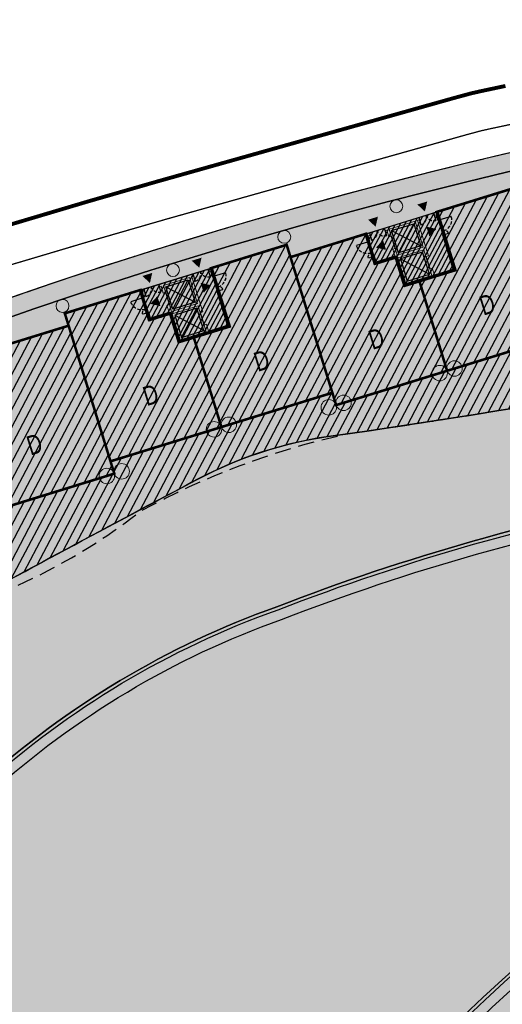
# Model space of a CAD drawing. Header units: millimetres. Extents: x -1402 to -179, y -280 to 6164.
# Tile 118 of 212: x -687 to -650, y 2779 to 2856. Entities that reach past the tile are written whole.
import ezdxf

# ---------------------------------------------------------------- set-up
doc = ezdxf.new("R2010")
doc.units = ezdxf.units.MM
for name, pattern in [('AJN-Limite', [1.25, 0.5, -0.25, 0, -0.25, 0, -0.25]), ('AJN-Projection', [0.375, 0.25, -0.125]), ('DASH', [0.35, 0.25, -0.1])]:
    doc.linetypes.add(name, pattern=pattern)
doc.layers.get('0').update_dxf_attribs({"linetype": 'CONTINUOUS'})
for name, color, linetype, lineweight in [('AJN-2-POT 100', 2, 'CONTINUOUS', 20), ('AJN-2-POT 120', 2, 'CONTINUOUS', 20), ('AJN-2-SBT-C', 2, 'CONTINUOUS', 20), ('AJN-4-PRT-C', 41, 'CONTINUOUS', 30), ('AJN-5-ASC-C', 230, 'CONTINUOUS', 30), ('AJN-7-500-A', 10, 'CONTINUOUS', 18), ('GEO-1-LIM-V', 10, 'AJN-Limite', 25)]:
    doc.layers.add(name, color=color, linetype=linetype, lineweight=lineweight)
for name, color, linetype, true_color in [('AJN-2-SBT-H', 7, 'CONTINUOUS', 0x6e6e6e), ('AJN-9-SRF-MARINHORIZON-CIRUCLATION 100 %', 7, 'CONTINUOUS', 0xd100d1), ('AJN-9-SRF-MARINHORIZON-HOUSING DUPLEX', 7, 'CONTINUOUS', 0x96cd7e), ('AJN-9-SRF-MARINHORIZON-OVERHANGING CORRIDOR 50 %', 7, 'CONTINUOUS', 0xddb3d4), ('AJN-9-SRF-MARINHORIZON-TERRACE 50%', 7, 'CONTINUOUS', 0xf8d731), ('AJN-9-SRF-MARINHORIZON-TERRACE NORTH 0%', 7, 'CONTINUOUS', 0x642165)]:
    doc.layers.add(name, color=color, linetype=linetype, true_color=true_color)
for name, color, linetype in [('AJN-2-SBT-P', 251, 'AJN-Projection'), ('AJN-2-SBT-V', 51, 'CONTINUOUS'), ('AJN-4-PRT-P', 42, 'AJN-Projection'), ('AJN-8-251-H', 251, 'CONTINUOUS'), ('AJN-8-254-H', 254, 'CONTINUOUS')]:
    doc.layers.add(name, color=color, linetype=linetype)
doc.layers.add('AJN-6-Etang', color=7, linetype='CONTINUOUS', lineweight=15, true_color=0x46a499)
doc.styles.get("Standard").update_dxf_attribs({"font": 'rs.shx', "bigfont": 'hztxt.shx'})

# ---------------------------------------------------------------- blocks, each defined once
blk = doc.blocks.new('A$C70601405')
at = {"layer": 'AJN-2-SBT-H'}
h = blk.add_hatch(color=256, dxfattribs=at)
h.dxf.hatch_style = 1
edge = h.paths.add_edge_path()
edge.add_arc((0, 5.684341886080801e-14), 0.5000000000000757, 0, 360)
at = {"layer": 'AJN-2-POT 100', "linetype": 'Continuous'}
blk.add_circle((0, 5.684341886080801e-14), 0.5000000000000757, dxfattribs=at)
blk = doc.blocks.new('A$C0AB23493')
at = {"layer": 'AJN-9-SRF-MARINHORIZON-HOUSING DUPLEX'}
h = blk.add_hatch(dxfattribs=at)
h.set_pattern_fill('ANSI31', color=256, scale=0.2)
h.set_pattern_definition([(45, (492.2276971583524, -2840.453928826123), (-0.4490128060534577, 0.4490128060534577), [])])
h.paths.add_polyline_path([(6.149999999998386, 9.599999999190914), (6.149999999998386, 12), (0, 12), (0, 0), (9, 0), (9, 7.299999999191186), (7.849999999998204, 7.299999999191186), (7.849999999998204, 9.599999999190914)])
at = {"layer": 'AJN-2-SBT-C', "const_width": 0.2, "flags": 128}
blk.add_lwpolyline([(9, 7.299999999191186), (9, 0), (0, 0), (0, 12), (6.149999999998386, 12), (6.149999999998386, 9.599999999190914), (7.849999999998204, 9.599999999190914), (7.849999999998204, 7.299999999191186)], close=True, dxfattribs=at)
at = {"layer": 'AJN-7-500-A', "insert": (4.499999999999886, 3.999999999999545), "char_height": 1.5, "attachment_point": 5, "rotation": 359.9999999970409}
blk.add_mtext_dynamic_manual_height_columns('{\\fSwis721 LtCn BT|b0|i0|c0|p34;D}', width=58.7580560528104, gutter_width=35.69431197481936, heights=[0], dxfattribs=at)
blk = doc.blocks.new('A$C68A17C9B')
at = {"layer": 'AJN-9-SRF-MARINHORIZON-HOUSING DUPLEX'}
h = blk.add_hatch(dxfattribs=at)
h.set_pattern_fill('ANSI31', color=256, scale=0.2)
h.set_pattern_definition([(45, (471.485832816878, -3796.925077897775), (-0.4490128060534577, 0.4490128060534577), [])])
h.paths.add_polyline_path([(0, 12), (-6.150000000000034, 12), (-6.150000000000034, 7.299999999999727), (-9, 7.299999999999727), (-9, 0), (0, 0)])
at = {"layer": 'AJN-2-SBT-C', "const_width": 0.2, "flags": 128}
blk.add_lwpolyline([(0, 0), (-9, 0), (-9, 7.299999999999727), (-6.150000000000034, 7.299999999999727), (-6.150000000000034, 12), (0, 12)], close=True, dxfattribs=at)
at = {"layer": 'AJN-7-500-A', "insert": (-4.5, 4), "char_height": 1.5, "attachment_point": 5, "rotation": 359.9999999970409}
blk.add_mtext_dynamic_manual_height_columns('{\\fSwis721 LtCn BT|b0|i0|c0|p34;D}', width=58.7580560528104, gutter_width=35.69431197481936, heights=[0], dxfattribs=at)
blk = doc.blocks.new('A$C7CC6224B')
at = {"layer": 'AJN-4-PRT-C', "linetype": 'Continuous'}
for p, q in [((-0.5999999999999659, 0), (-0.5999999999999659, -0.6000000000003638)), ((0.5999999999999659, 0), (0.5999999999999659, -0.6000000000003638))]:
    blk.add_line(p, q, dxfattribs=at)
at = {"layer": 'AJN-4-PRT-P'}
for centre, start, end in [((-0.5999999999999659, 0), 270, 0), ((0.5999999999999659, 0), 180, 270)]:
    blk.add_arc(centre, 0.5999999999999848, start, end, dxfattribs=at)
blk = doc.blocks.new('A$C718F6671')
at = {"layer": 'AJN-4-PRT-C', "linetype": 'Continuous'}
for p, q in [((-1.199999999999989, 0), (-1.199999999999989, -0.3000000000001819)), ((0, 0), (0, -0.900000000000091))]:
    blk.add_line(p, q, dxfattribs=at)
at = {"layer": 'AJN-4-PRT-P'}
for centre, radius, start, end in [((-1.199999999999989, 0), 0.3, 270, 0), ((0, 0), 0.8999999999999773, 180, 270)]:
    blk.add_arc(centre, radius, start, end, dxfattribs=at)
blk = doc.blocks.new('A$C57D22E36')
at = {"layer": 'AJN-2-SBT-H'}
h = blk.add_hatch(color=256, dxfattribs=at)
h.dxf.hatch_style = 1
h.paths.add_polyline_path([(-1.399999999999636, -4.547473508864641e-13), (-1.399999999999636, -0.1999999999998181), (-1.25, -0.1999999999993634), (-1.25, -0.75), (-1.050000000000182, -0.75), (-1.050000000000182, -0.1999999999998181), (1.050000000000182, -0.2000000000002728), (1.050000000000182, -2.299999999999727), (-1.050000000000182, -2.299999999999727), (-1.050000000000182, -1.75), (-1.25, -1.75), (-1.25, -2.299999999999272), (-2.75, -2.299999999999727), (-2.75, -1.849999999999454), (-2.949999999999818, -1.849999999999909), (-2.949999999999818, -2.499999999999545), (-1.25, -2.499999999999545), (-1.25, -4.799999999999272), (2.949999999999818, -4.799999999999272), (2.949999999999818, -1.849999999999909), (2.75, -1.849999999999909), (2.75, -4.599999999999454), (1.25, -4.599999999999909), (1.25, -4.049999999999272), (1.050000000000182, -4.049999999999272), (1.050000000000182, -4.599999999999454), (-1.050000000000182, -4.599999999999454), (-1.050000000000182, -2.499999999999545), (1.050000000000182, -2.499999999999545), (1.050000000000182, -3.049999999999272), (1.25, -3.049999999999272), (1.25, -0.1999999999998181), (1.399999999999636, -0.1999999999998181), (1.399999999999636, 0)])
h.paths.add_polyline_path([(-2.75, -0.1999999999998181), (-2.600000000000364, -0.1999999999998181), (-2.600000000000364, 0), (-2.949999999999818, 0), (-2.949999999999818, -0.650000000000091), (-2.75, -0.650000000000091)], flags=17)
h.paths.add_polyline_path([(2.75, -0.1999999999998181), (2.75, -0.650000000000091), (2.949999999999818, -0.650000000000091), (2.949999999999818, 4.547473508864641e-13), (2.600000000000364, 0), (2.600000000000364, -0.1999999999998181)])
at = {"layer": 'AJN-9-SRF-MARINHORIZON-CIRUCLATION 100 %'}
h = blk.add_hatch(dxfattribs=at)
h.set_pattern_fill('ANSI31', color=256, scale=0.1)
h.set_pattern_definition([(45, (489.0038872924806, -3184.609520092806), (-0.2245064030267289, 0.2245064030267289), [])])
h.paths.add_polyline_path([(-1.25, -2.499999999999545), (-1.25, -4.799999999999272), (2.949999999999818, -4.799999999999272), (2.949999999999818, 4.547473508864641e-13), (-2.949999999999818, -2.220446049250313e-16), (-2.949999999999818, -2.499999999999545)])
at = {"layer": 'AJN-2-SBT-C', "flags": 128}
for points in [[(-2.75, -2.299999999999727), (-1.25, -2.299999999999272), (-1.25, -1.75), (-1.050000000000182, -1.75), (-1.050000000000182, -2.299999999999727), (1.050000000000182, -2.299999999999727), (1.050000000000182, -0.2000000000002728), (-1.050000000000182, -0.1999999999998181), (-1.050000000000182, -0.75), (-1.25, -0.75), (-1.25, -0.1999999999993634), (-1.399999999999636, -0.1999999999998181), (-1.399999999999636, -4.547473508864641e-13), (1.399999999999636, 0), (1.399999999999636, -0.1999999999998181), (1.25, -0.1999999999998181), (1.25, -3.049999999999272), (1.050000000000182, -3.049999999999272), (1.050000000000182, -2.499999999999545), (-1.050000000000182, -2.499999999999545), (-1.050000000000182, -4.599999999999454), (1.050000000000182, -4.599999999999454), (1.050000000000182, -4.049999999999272), (1.25, -4.049999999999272), (1.25, -4.599999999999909), (2.75, -4.599999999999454), (2.75, -1.849999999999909), (2.949999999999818, -1.849999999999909), (2.949999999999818, -4.799999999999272), (-1.25, -4.799999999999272), (-1.25, -2.499999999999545), (-2.949999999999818, -2.499999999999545), (-2.949999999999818, -1.849999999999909), (-2.75, -1.849999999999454)], [(-2.75, -0.650000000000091), (-2.75, -0.1999999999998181), (-2.600000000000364, -0.1999999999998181), (-2.600000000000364, 0), (-2.949999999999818, 0), (-2.949999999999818, -0.650000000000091)], [(2.75, -0.1999999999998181), (2.600000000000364, -0.1999999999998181), (2.600000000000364, 0), (2.949999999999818, 4.547473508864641e-13), (2.949999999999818, -0.650000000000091), (2.75, -0.650000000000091)]]:
    blk.add_lwpolyline(points, close=True, dxfattribs=at)
at = {"layer": 'AJN-2-SBT-V'}
for p, q in [((-1.050000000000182, -0.75), (-1.050000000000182, -1.75)), ((1.050000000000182, -3.049999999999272), (1.050000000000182, -4.049999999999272))]:
    blk.add_line(p, q, dxfattribs=at)
at = {"layer": 'AJN-5-ASC-C'}
for p, q in [((-0.9000000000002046, -0.3499999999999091), (0.9000000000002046, -2.149999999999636)), ((-0.9000000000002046, -2.149999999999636), (0.9000000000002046, -0.3499999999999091)), ((-0.9000000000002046, -4.449999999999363), (0.9000000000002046, -2.649999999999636)), ((-0.9000000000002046, -2.649999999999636), (0.9000000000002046, -4.449999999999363))]:
    blk.add_line(p, q, dxfattribs=at)
for points in [[(-0.9000000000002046, -0.3499999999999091), (0.9000000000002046, -0.3499999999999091), (0.9000000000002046, -2.149999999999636), (-0.9000000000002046, -2.149999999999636)], [(-0.9000000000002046, -4.449999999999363), (0.9000000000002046, -4.449999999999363), (0.9000000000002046, -2.649999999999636), (-0.9000000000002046, -2.649999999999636)]]:
    blk.add_lwpolyline(points, close=True, dxfattribs=at)
at = {"layer": 'AJN-7-500-A', "flags": 128}
for points in [[(-2, 0.3000000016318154, 0, 0.8, 0), (-2, 0.9928203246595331, 0, 0, 0)], [(1.999999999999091, 0.3000000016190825, 0, 0.8, 0), (1.999999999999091, 0.9928203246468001, 0, 0, 0)], [(-2.450000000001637, -1.249999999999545, 0, 0.8, 0), (-1.757179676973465, -1.249999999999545, 0, 0, 0)], [(2.450000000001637, -1.25, 0, 0.8, 0), (1.757179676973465, -1.25, 0, 0, 0)]]:
    blk.add_lwpolyline(points, format="xyseb", dxfattribs=at)
at = {"layer": 'AJN-9-SRF-MARINHORIZON-CIRUCLATION 100 %', "flags": 128}
blk.add_lwpolyline([(-2.949999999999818, 0), (2.949999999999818, 4.547473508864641e-13), (2.949999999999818, -4.799999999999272), (-1.25, -4.799999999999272), (-1.25, -2.499999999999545), (-2.949999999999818, -2.499999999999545)], close=True, dxfattribs=at)
at = {"xscale": -1, "rotation": 270}
blk.add_blockref('A$C718F6671', (-2.949999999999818, -0.650000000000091), dxfattribs=at)
for p in [(-2, -4.547473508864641e-13), (2, -4.547473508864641e-13)]:
    blk.add_blockref('A$C7CC6224B', p)
at = {"rotation": 90}
blk.add_blockref('A$C718F6671', (2.949999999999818, -0.650000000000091), dxfattribs=at)
blk = doc.blocks.new('1.20diam')
at = {"layer": 'AJN-2-SBT-H'}
h = blk.add_hatch(color=256, dxfattribs=at)
h.dxf.hatch_style = 1
edge = h.paths.add_edge_path()
edge.add_arc((0, 0), 0.6, 0, 360)
at = {"layer": 'AJN-2-POT 120', "linetype": 'Continuous'}
blk.add_circle((0, 0), 0.6, dxfattribs=at)
blk = doc.blocks.new('POT 2X1.2')
at = {"layer": 'AJN-2-POT 120', "linetype": 'Continuous', "rotation": 321.8181818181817}
for p in [(-0.6000000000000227, 0), (0.5999999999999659, 0)]:
    blk.add_blockref('1.20diam', p, dxfattribs=at)
blk = doc.blocks.new('A$C4FAB60B4')
at = {"layer": 'AJN-9-SRF-MARINHORIZON-HOUSING DUPLEX'}
h = blk.add_hatch(dxfattribs=at)
h.set_pattern_fill('ANSI31', color=256, scale=0.2, angle=-17.16630264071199)
h.set_pattern_definition([(44.99999999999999, (-1142.070067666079, -3762.413235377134), (-0.4490128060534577, 0.4490128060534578), [])])
h.paths.add_polyline_path([(-1.127986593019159e-13, -8.881784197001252e-16), (-2.282618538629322e-13, 12.00000000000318), (-12.05078749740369, 12.00000000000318), (-10.25425012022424, 4.315889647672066), (-11.90960943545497, 3.928868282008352), (-10.99104392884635, 1.091393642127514e-11)])
at = {"layer": 'AJN-2-SBT-C', "const_width": 0.2, "flags": 128}
blk.add_lwpolyline([(-1.13686837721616e-13, 0), (-2.273736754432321e-13, 12.00000000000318), (-12.05078749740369, 12.00000000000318), (-10.25425012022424, 4.315889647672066), (-11.90960943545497, 3.928868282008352), (-10.99104392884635, 1.091393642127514e-11)], close=True, dxfattribs=at)
at = {"layer": 'AJN-7-500-A', "insert": (-5.2370243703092, 4.000000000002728), "char_height": 1.5, "attachment_point": 5, "rotation": 359.99999999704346}
blk.add_mtext_dynamic_manual_height_columns('{\\fSwis721 LtCn BT|b0|i0|c0|p34;D}', width=58.7580560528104, gutter_width=35.69431197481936, heights=[0], dxfattribs=at)

msp = doc.modelspace()

# ---------------------------------------------------------------- hatches: boundary and pattern name
at = {"layer": 'AJN-6-Etang', "linetype": 'Continuous', "transparency": 33554687}
h = msp.add_hatch(color=256, dxfattribs=at)
h.dxf.hatch_style = 1
h.set_gradient(color1=(39, 228, 241), rotation=300, centered=1, tint=0.7570968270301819)
edge = h.paths.add_edge_path()
edge.add_arc((-658.5503222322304, 2792.224839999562), 31.39170114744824, 95.98707284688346, 117.6288707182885)
edge.add_arc((174.6000096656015, 1213.921362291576), 1816.099149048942, 117.8250976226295, 118.5589211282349)
edge.add_arc((-870.3806384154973, 3159.85720430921), 392.8297856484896, 293.36164631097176, 296.7434863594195, ccw=False)
edge.add_arc((-614.7869297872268, 2618.280997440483), 206.658718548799, 118.883861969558, 123.3912754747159)
edge.add_arc((-706.7794257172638, 2755.884916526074), 41.15453073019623, 121.8922013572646, 144.7242394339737)
edge.add_arc((-725.5073585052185, 2770.873424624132), 17.26788170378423, 149.4436558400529, 174.3919650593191)
edge.add_arc((-772.4263791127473, 2775.198726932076), 29.85056725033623, 304.7622388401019, 354.930259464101, ccw=False)
edge.add_arc((-698.6065861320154, 2766.450415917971), 58.94964782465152, 195.5212558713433, 201.682634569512)
edge.add_arc((-747.7018612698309, 2747.290061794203), 6.257983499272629, 204.7451583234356, 238.7353172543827)
edge.add_arc((-746.7268568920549, 2748.895891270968), 8.136632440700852, 238.7353172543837, 265.8059867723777)
edge.add_arc((-745.6361823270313, 2763.769329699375), 23.05000703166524, 265.8059867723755, 291.7958996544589)
edge.add_arc((-753.5528919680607, 2788.708372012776), 49.18277004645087, 289.5712784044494, 327.7799988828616)
edge.add_arc((-836.7744922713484, 2844.021250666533), 149.099792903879, 326.8485866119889, 332.8131314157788)
edge.add_arc((-633.9402415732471, 2742.69358752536), 77.6631326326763, 136.2721735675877, 154.6878398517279, ccw=False)
edge.add_arc((-644.2003523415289, 2745.649223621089), 68.38566050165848, 109.5782243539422, 132.1159801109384, ccw=False)
edge.add_arc((-604.8070941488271, 2649.087568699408), 172.630613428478, 89.91502416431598, 111.15777770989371, ccw=False)
edge.add_arc((-602.0929170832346, 2930.688558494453), 108.9982880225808, 268.7077466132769, 275.5166178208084)
edge.add_arc((-606.5813803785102, 2926.946865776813), 105.8155929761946, 278.1313981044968, 283.1361526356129)
edge.add_arc((-574.2587065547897, 2778.538436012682), 46.11022811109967, 93.68543034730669, 100.33763134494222, ccw=False)
edge.add_arc((-571.7268882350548, 2721.66224611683), 103.0377285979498, 76.98883006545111, 93.05743218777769, ccw=False)
edge.add_arc((-575.9250879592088, 2720.152697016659), 105.5203835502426, 69.08009231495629, 74.95191348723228, ccw=False)
edge.add_arc((-530.743908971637, 2836.325698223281), 19.14067116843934, 246.9188615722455, 258.4739672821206)
edge.add_arc((-533.9250471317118, 2821.717364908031), 4.195972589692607, 261.1793386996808, 268.9071782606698)
edge.add_arc((-533.9948825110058, 2819.2615711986), 1.739445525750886, 269.6643166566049, 283.9875195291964)
edge.add_arc((-533.7449565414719, 2818.25824188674), 0.705456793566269, 283.9875195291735, 313.616164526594)
edge.add_arc((-533.5830224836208, 2818.088290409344), 0.4707098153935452, 313.6161645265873, 348.514980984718)
edge.add_arc((-534.2310152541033, 2818.219949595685), 1.131942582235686, 348.5149809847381, 378.9075892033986)
edge.add_line((-533.1601495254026, 2818.586747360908), (-534.4560284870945, 2822.794778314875))
edge.add_arc((-546.2312466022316, 2819.162597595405), 12.32268227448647, 17.14288807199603, 67.77516631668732)
edge.add_arc((-537.0654263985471, 2841.594956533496), 11.91000200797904, 204.3463974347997, 247.7751663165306, ccw=False)
edge.add_arc((-396.1423895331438, 857.5909482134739), 1984.9052117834, 94.38534743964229, 94.74993360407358)
edge.add_arc((-573.0292612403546, 2986.387536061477), 151.2277142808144, 266.7628167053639, 274.7499336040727, ccw=False)
edge.add_arc((-587.1152837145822, 2737.34056919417), 98.21728513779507, 86.76281670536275, 102.4753579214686)
edge.add_arc((-768.5947579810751, 3557.610945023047), 741.8888325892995, 278.2745496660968, 282.475357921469, ccw=False)
h = msp.add_hatch(color=256, dxfattribs=at)
h.dxf.hatch_style = 1
h.set_gradient(color1=(166, 228, 247), rotation=200, centered=1, tint=0.800000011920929, name='INVCURVED')
edge = h.paths.add_edge_path()
edge.add_arc((-539.6903833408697, 2846.378562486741), 32.8479777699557, 259.0174260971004, 283.7331395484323)
edge.add_line((-531.8922719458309, 2814.469643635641), (-533.1331609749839, 2818.226826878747))
edge.add_arc((-533.574940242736, 2818.064349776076), 0.4707098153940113, -70.6203057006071, 20.192458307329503, ccw=False)
edge.add_arc((-533.9948825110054, 2819.2615711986), 1.739445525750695, 267.0779223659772, 289.3427458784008, ccw=False)
edge.add_arc((-533.925047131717, 2821.717364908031), 4.195972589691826, 261.17933869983, 267.83506076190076, ccw=False)
edge.add_arc((-530.7439089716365, 2836.325698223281), 19.14067116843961, 246.9188615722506, 258.4739672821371, ccw=False)
edge.add_arc((-575.9250879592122, 2720.152697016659), 105.5203835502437, 69.08009231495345, 74.95191348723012)
edge.add_arc((-571.7268882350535, 2721.66224611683), 103.0377285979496, 76.98883006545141, 93.05743218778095)
edge.add_arc((-574.2587065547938, 2778.538436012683), 46.11022811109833, 93.68543034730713, 100.3376313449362)
edge.add_arc((-606.5813803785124, 2926.946865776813), 105.8155929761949, 278.13139810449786, 283.1361526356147, ccw=False)
edge.add_arc((-602.0929170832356, 2930.688558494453), 108.9982880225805, 268.7077466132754, 275.5166178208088, ccw=False)
edge.add_arc((-604.8070941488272, 2649.087568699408), 172.630613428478, 89.91502416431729, 111.1577777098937)
edge.add_arc((-644.2003523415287, 2745.649223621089), 68.38566050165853, 109.5782243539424, 132.1159801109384)
edge.add_arc((-633.940241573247, 2742.69358752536), 77.6631326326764, 136.2721735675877, 154.6878398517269)
edge.add_arc((-836.7744922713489, 2844.021250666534), 149.0997929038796, 326.8485866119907, 332.81313141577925, ccw=False)
edge.add_arc((-753.5528919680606, 2788.708372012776), 49.18277004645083, 289.5712784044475, 327.77999888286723, ccw=False)
edge.add_arc((-745.6361823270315, 2763.769329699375), 23.05000703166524, 265.80598677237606, 291.7958996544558, ccw=False)
edge.add_arc((-746.7268568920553, 2748.895891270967), 8.136632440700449, 238.73531725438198, 265.8059867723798, ccw=False)
edge.add_arc((-747.701861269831, 2747.290061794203), 6.257983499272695, 204.7451583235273, 238.7353172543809, ccw=False)
edge.add_arc((-698.6065861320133, 2766.450415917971), 58.9496478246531, 201.6826345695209, 210.3252863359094)
edge.add_arc((-722.7767510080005, 2754.056911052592), 31.86463938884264, 213.0342114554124, 247.3748419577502)
edge.add_arc((-731.5727928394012, 2732.951902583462), 9.000000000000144, 247.3748419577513, 297.9607097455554)
edge.add_arc((-691.6662761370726, 2657.774338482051), 76.11284403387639, 113.07744778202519, 117.9607097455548, ccw=False)
edge.add_arc((-801.5518826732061, 2908.592369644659), 197.7256147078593, 293.8823795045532, 315.3027358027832)
edge.add_arc((-561.8123215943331, 2684.378913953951), 130.7194739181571, 83.02942774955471, 139.3583344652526, ccw=False)
h = msp.add_hatch(color=256, dxfattribs=at)
h.dxf.hatch_style = 1
h.set_gradient(color1=(181, 223, 247), rotation=200, centered=1, tint=0.800000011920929, name='INVCURVED')
edge = h.paths.add_edge_path()
edge.add_arc((-536.1331980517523, 2749.417541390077), 41.76902211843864, 80.08128101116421, 93.81348574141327, ccw=False)
edge.add_arc((-529.9721789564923, 2784.650621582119), 6.001325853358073, 8.314213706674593, 80.08128101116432, ccw=False)
edge.add_line((-524.0339273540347, 2785.518423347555), (-524.8218382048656, 2790.909992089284))
edge.add_arc((-539.6641874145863, 2788.740966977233), 15.00000000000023, 8.314213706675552, 17.11641258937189)
edge.add_line((-525.3285562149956, 2793.155678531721), (-531.8922719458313, 2814.469643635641))
edge.add_arc((-539.6903833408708, 2846.37856248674), 32.84797776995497, 259.0174260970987, 283.7331395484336, ccw=False)
edge.add_arc((-561.8123215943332, 2684.378913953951), 130.7194739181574, 83.02942774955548, 139.3583344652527)
edge.add_arc((-801.5518826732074, 2908.592369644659), 197.7256147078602, 293.88237950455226, 315.3027358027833, ccw=False)
edge.add_arc((-691.666276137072, 2657.774338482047), 76.1128440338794, 109.1621766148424, 113.07744778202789, ccw=False)
edge.add_arc((-700.3908612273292, 2682.881288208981), 49.53320314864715, 76.18652852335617, 109.16217663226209, ccw=False)
edge.add_arc((6736.442926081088, 43852.96636338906), 41786.93979426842, 259.7649214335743, 259.7784708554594)
edge.add_arc((-676.0644756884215, 2753.926779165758), 24.85499872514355, 263.5898590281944, 326.3375928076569)
edge.add_arc((-2060.139441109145, 3581.808366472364), 1637.6038108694, 329.0722052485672, 329.5217709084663)
edge.add_arc((-607.3271954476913, 2727.944119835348), 47.56153281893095, 102.10276570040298, 150.7305022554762, ccw=False)
edge.add_arc((-545.9599434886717, 2528.331226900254), 256.2479434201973, 101.20186661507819, 106.1646998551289, ccw=False)
edge.add_line((-595.7402857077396, 2779.697346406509), (-581.894087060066, 2782.067430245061))
edge.add_arc((-618.1463783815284, 3005.2683349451), 226.1257890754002, 279.2254205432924, 286.4139132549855)
edge.add_arc((-534.1899581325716, 2720.264426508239), 70.98682985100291, 93.8134857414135, 106.41391325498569, ccw=False)
at = {"layer": 'AJN-8-254-H'}
h = msp.add_hatch(color=255, dxfattribs=at)
h.dxf.hatch_style = 1
h.paths.add_polyline_path([(-560.5065399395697, 2835.679198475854, -0.001590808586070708), (-547.9162688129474, 2836.685031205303, -0.03925960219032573), (-548.5503743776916, 2838.441527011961, 0.1068267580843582), (-556.371493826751, 2855.453928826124), (-560.7691083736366, 2855.453928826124, 0.1417227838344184), (-767.3669898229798, 2795.694383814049, -0.1110238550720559), (-767.1820742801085, 2795.507067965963, -0.08135046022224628), (-763.123974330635, 2796.90247694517, -0.8058685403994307), (-762.0104599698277, 2797.269946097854, -0.08357554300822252), (-757.544451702, 2796.894347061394, -0.6562459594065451), (-756.4899941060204, 2796.57801457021, -0.0835755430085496), (-752.5547221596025, 2794.433267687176, -0.6562459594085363), (-751.7173819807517, 2793.718559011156, -0.08485876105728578), (-748.9905325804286, 2790.168496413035, -0.6618094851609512), (-748.5032295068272, 2789.177244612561, -0.03377184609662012), (-747.894293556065, 2787.460436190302, -0.1218109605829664), (-747.9017606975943, 2781.086849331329, -0.003519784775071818), (-728.2303048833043, 2792.257893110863, -0.01860396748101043), (-714.6104849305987, 2799.231498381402, 0.01475713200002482), (-693.6084446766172, 2809.048378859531, -0.003171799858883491), (-673.3014866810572, 2819.934802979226, -0.09647028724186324), (-661.8246045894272, 2823.44531366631, 0.0183315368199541), (-608.3321525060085, 2833.238846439, -0.06866651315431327), (-581.5690074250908, 2835.401131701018, 0.03486448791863)])
at = {"layer": 'AJN-9-SRF-MARINHORIZON-OVERHANGING CORRIDOR 50 %'}
h = msp.add_hatch(color=256, dxfattribs=at)
h.dxf.hatch_style = 1
h.paths.add_polyline_path([(-756.1957093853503, 2802.486028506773), (-755.48883015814, 2801.277590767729, -0.1331173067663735), (-560.7691083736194, 2854.053928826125), (-558.2443380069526, 2854.053928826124), (-558.6768082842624, 2855.453928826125), (-560.7691083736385, 2855.453928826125, 0.1331172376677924)])
at = {"layer": 'AJN-9-SRF-MARINHORIZON-TERRACE 50%', "true_color": 0xf8d731, "transparency": 33554559}
h = msp.add_hatch(dxfattribs=at)
h.set_pattern_fill('ANSI31', color=40, scale=0.2)
h.set_pattern_definition([(62.16630264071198, (-675.2100222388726, 136.2834458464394), (-0.5615346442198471, 0.2964858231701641), [])])
h.paths.add_polyline_path([(-608.3321525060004, 2833.238846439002, -0.06866651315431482), (-581.5690074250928, 2835.40113170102, 0.03486448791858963), (-560.5065399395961, 2835.679198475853, -0.0007837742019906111), (-554.3042454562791, 2836.184773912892, -0.0001887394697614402), (-552.7623415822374, 2836.307518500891), (-554.2873511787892, 2841.244305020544), (-562.8864201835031, 2838.587989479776), (-563.5652563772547, 2840.785529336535), (-572.1643253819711, 2838.129213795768), (-573.0497638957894, 2840.995570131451), (-581.6488329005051, 2838.339254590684), (-582.3866983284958, 2840.727884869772), (-590.9857673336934, 2838.07156933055), (-591.42848659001, 2839.504747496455), (-600.0275555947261, 2836.848431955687), (-600.7063917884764, 2839.045971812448), (-609.3054607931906, 2836.38965627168), (-609.7481800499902, 2837.822834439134), (-618.3472490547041, 2835.166518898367), (-618.6423952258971, 2836.121971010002), (-627.2414642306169, 2833.465655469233), (-627.6841834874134, 2834.898833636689), (-644.8823214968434, 2829.586202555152), (-645.3250407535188, 2831.019380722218), (-662.5231787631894, 2825.706749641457), (-662.8183249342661, 2826.662201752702), (-680.0164629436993, 2821.349570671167), (-679.7213167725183, 2820.394118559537), (-690.1035054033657, 2817.144383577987), (-699.1236299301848, 2811.868035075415), (-700.1334573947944, 2813.594374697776), (-715.6705139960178, 2804.505927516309), (-716.9327983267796, 2806.663852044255), (-732.4691133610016, 2797.575838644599), (-733.0757514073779, 2798.611208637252), (-748.6128080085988, 2789.522761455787), (-745.1708275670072, 2783.638561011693, -0.02906158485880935), (-718.6716012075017, 2797.7078330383, 0.02245452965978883), (-703.8887507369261, 2804.951018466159, 0.03574655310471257), (-701.4156360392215, 2806.579975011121, -0.01582952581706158), (-700.1049641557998, 2807.6688829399, -0.05869852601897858), (-698.2181821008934, 2808.644548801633, -0.03273755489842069), (-694.3041291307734, 2809.782619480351, 0.002347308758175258), (-690.7982539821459, 2810.574726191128, -0.002731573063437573), (-673.3014866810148, 2819.934802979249, -0.0964702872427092), (-661.824604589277, 2823.445313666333, 0.01833153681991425)])
at = {"layer": 'AJN-9-SRF-MARINHORIZON-TERRACE NORTH 0%', "transparency": 33554559}
h = msp.add_hatch(color=256, dxfattribs=at)
h.dxf.hatch_style = 1
h.paths.add_polyline_path([(-755.4888301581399, 2801.277590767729), (-754.6717727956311, 2799.88079918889), (-739.1347161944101, 2808.969246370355), (-738.5288197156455, 2807.933442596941), (-722.9917631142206, 2817.021889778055), (-721.7294787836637, 2814.863965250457), (-706.1924221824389, 2823.952412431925), (-705.1825947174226, 2822.226072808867), (-694.6950815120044, 2828.360774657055), (-683.2630708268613, 2831.859543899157), (-683.558216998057, 2832.814996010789), (-666.3600789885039, 2838.127627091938), (-666.0649328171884, 2837.172174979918), (-648.866794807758, 2842.484806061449), (-648.4240755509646, 2841.051627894), (-631.2259375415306, 2846.364258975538), (-630.7832182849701, 2844.931080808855), (-620.9898341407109, 2847.95632906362), (-620.6946879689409, 2847.000876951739), (-613.289934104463, 2849.288259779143), (-612.8472148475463, 2847.855081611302), (-603.0538307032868, 2850.880329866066), (-602.3749945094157, 2848.682790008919), (-594.9702406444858, 2850.970172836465), (-594.5275213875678, 2849.536994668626), (-584.5430468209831, 2852.621272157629), (-583.8051813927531, 2850.232641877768), (-576.591517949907, 2852.460995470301), (-575.7060794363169, 2849.594639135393), (-565.9126952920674, 2852.619887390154), (-565.2338590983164, 2850.422347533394), (-557.8291052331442, 2852.709730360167), (-558.2443380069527, 2854.053928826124), (-560.7691083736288, 2854.053928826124, 0.1331173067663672)])

# ---------------------------------------------------------------- linework, layer by layer
at = {"layer": 'AJN-2-SBT-P', "ltscale": 5, "flags": 128}
msp.add_lwpolyline([(-581.5690074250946, 2835.401131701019, 0.0348530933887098), (-560.513400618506, 2835.678628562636, -0.001541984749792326), (-547.916547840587, 2836.685647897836, -0.03924537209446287), (-548.5503743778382, 2838.441527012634, 0.1068267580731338), (-556.371493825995, 2855.453928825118), (-560.7691083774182, 2855.453928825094, 0.1419590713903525), (-767.6700926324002, 2795.502828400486, -0.246421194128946), (-767.4226458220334, 2795.374427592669, -0.08656056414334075), (-763.123974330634, 2796.90247694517, -0.8058685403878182), (-762.0104599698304, 2797.269946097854, -0.08357554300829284), (-757.544451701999, 2796.894347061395, -0.6562459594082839), (-756.4899941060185, 2796.57801457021, -0.08357554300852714), (-752.5547221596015, 2794.433267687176, -0.6562459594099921), (-751.7173819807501, 2793.718559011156, -0.08485876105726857), (-748.9905325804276, 2790.168496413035, -0.6618094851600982), (-748.5032295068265, 2789.177244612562, -0.03377184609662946), (-747.8942935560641, 2787.460436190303), (-748.1109409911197, 2787.399699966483, -0.07143186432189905), (-747.6190817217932, 2783.658114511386, -0.9303294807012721), (-747.6396971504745, 2783.060030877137, -0.01893678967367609), (-747.7349124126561, 2782.059367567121, -0.03197878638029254), (-718.6716012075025, 2797.707833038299, 0.02245452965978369), (-703.8887507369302, 2804.951018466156, 0.03574655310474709), (-701.415636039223, 2806.57997501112, -0.01582952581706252), (-700.1049641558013, 2807.668882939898, -0.05869852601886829), (-698.2181821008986, 2808.644548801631, -0.03273755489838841), (-694.3041291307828, 2809.782619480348, 0.003651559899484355), (-688.8535361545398, 2811.02906217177, 0.06872791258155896), (-677.6894734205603, 2817.484585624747, -0.07014692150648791), (-661.8246045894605, 2823.445313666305, 0.01833153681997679), (-608.3321525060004, 2833.238846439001, -0.06866651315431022)], format="xyb", close=True, dxfattribs=at)
at = {"layer": 'AJN-2-SBT-V'}
for points in [[(-560.7691083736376, 2855.453928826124, 0.1417227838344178), (-767.3669898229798, 2795.694383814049, -0.111023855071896), (-767.1820742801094, 2795.507067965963, -0.08135046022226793), (-763.123974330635, 2796.90247694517, -0.8058685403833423), (-762.0104599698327, 2797.269946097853, -0.08357554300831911), (-757.5444517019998, 2796.894347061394, -0.6562459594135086), (-756.489994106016, 2796.578014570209, -0.08357554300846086), (-752.5547221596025, 2794.433267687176, -0.6562459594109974), (-751.7173819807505, 2793.718559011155, -0.084858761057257), (-748.9905325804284, 2790.168496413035, -0.6618094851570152), (-748.5032295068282, 2789.177244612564, -0.03377184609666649), (-747.894293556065, 2787.460436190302), (-748.1109409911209, 2787.399699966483, -0.1206838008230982), (-747.9017606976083, 2781.086849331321, -0.00351978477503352), (-728.2303048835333, 2792.257893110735, -0.0186039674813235), (-714.6104849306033, 2799.2314983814, 0.01475713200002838), (-693.6084446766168, 2809.048378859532, -0.003171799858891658), (-673.3014866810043, 2819.934802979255, -0.09647028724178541), (-661.8246045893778, 2823.445313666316, 0.01833153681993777), (-608.3321525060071, 2833.238846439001, -0.0686665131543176)], [(-608.3321525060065, 2833.238846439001, -0.01833153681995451), (-661.8246045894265, 2823.44531366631, 0.09471184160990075), (-673.1079889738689, 2820.036945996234, 0.00320192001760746), (-693.6084446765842, 2809.048378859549, -0.01475713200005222), (-714.6104849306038, 2799.2314983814, 0.01966983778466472), (-728.522301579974, 2790.826907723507, 0.09995445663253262), (-740.3772431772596, 2779.652164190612, 0.1092895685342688), (-742.6925910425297, 2772.560884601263, -0.222463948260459), (-755.4064137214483, 2750.675734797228, 0.0268905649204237), (-753.3852276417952, 2744.670576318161, 0.1494071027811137), (-750.9497066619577, 2741.94086953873, 0.1186704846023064), (-747.3219212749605, 2740.781047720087, 0.1138910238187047), (-737.0776827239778, 2742.367112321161, 0.1682789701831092), (-711.9439195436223, 2762.485513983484, 0.02603111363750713), (-704.1470789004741, 2775.898439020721, -0.08052688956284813), (-690.0620695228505, 2796.376942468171, -0.09865774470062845), (-667.1159433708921, 2810.081158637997, -0.09295535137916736), (-604.5510643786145, 2821.717992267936, 0.02971804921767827)]]:
    msp.add_lwpolyline(points, format="xyb", dxfattribs=at)
at = {"layer": 'AJN-2-SBT-V', "linetype": 'Continuous', "flags": 128}
msp.add_lwpolyline([(-604.5510643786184, 2821.717992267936, 0.09295535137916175), (-667.1159433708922, 2810.081158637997, 0.09865774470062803), (-690.0620695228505, 2796.376942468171, 0.08052688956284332), (-704.1470789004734, 2775.898439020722, -0.02603111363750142), (-711.9439195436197, 2762.485513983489, -0.1682789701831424), (-737.0776827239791, 2742.36711232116, -0.1138910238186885), (-747.3219212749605, 2740.781047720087, -0.1186704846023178), (-750.9497066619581, 2741.94086953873, -0.1494071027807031), (-753.3852276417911, 2744.670576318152, 0.03772856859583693), (-749.4903189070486, 2736.686230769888, 0.1509708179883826), (-735.0350987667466, 2724.644530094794, 0.2243781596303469), (-727.3529990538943, 2725.002478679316, -0.02131047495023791), (-721.5006108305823, 2727.796317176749, 0.0937370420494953), (-661.0019790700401, 2769.519930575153, -0.2508528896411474), (-545.9482657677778, 2814.13218980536, 0.1082626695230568)], format="xyb", dxfattribs=at)
at = {"layer": 'AJN-2-SBT-V'}
msp.add_lwpolyline([(-538.9112035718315, 2791.094080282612, -0.05998985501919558), (-528.9384449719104, 2790.56224623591, -0.3237964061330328), (-524.0339273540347, 2785.518423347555), (-524.8218382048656, 2790.909992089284, 0.03842573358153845), (-525.3285562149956, 2793.155678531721), (-531.8922719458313, 2814.469643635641, -0.1082626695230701), (-545.9482657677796, 2814.13218980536, 0.2508528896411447), (-661.0019790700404, 2769.519930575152, -0.0937370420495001), (-721.5006108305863, 2727.796317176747, -0.01708525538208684), (-716.6497959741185, 2729.670018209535, -0.144884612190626), (-688.5642251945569, 2730.981900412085, 5.912050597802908e-05), (-678.8394075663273, 2729.227169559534, 0.2808412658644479), (-655.3772131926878, 2740.149691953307, 0.00196160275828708), (-648.8165320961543, 2751.197815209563, -0.215421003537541), (-617.2992204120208, 2774.448508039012, -0.02165783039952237), (-595.7402857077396, 2779.697346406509), (-581.894087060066, 2782.067430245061, 0.03137600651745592), (-554.2490190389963, 2788.358215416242, -0.05503520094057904)], format="xyb", close=True, dxfattribs=at)
at = {"layer": 'AJN-8-251-H', "linetype": 'Continuous', "flags": 128}
for points in [[(-752.792833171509, 2743.235946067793, 0.08838480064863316), (-751.0794547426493, 2741.72717481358, 0.1186704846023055), (-747.3402047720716, 2740.531717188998, 0.113838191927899), (-736.9893709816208, 2742.133179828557, 0.1682431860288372), (-711.7335021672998, 2762.350500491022, 0.02603457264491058), (-703.9228275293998, 2775.787858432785, -0.08051067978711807), (-689.887682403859, 2796.197577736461, -0.09863690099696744), (-667.0289247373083, 2809.84676652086, -0.09295654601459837), (-604.5540666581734, 2821.467996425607, 0.02972507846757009), (-591.5847141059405, 2821.946818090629, 0.02183985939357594), (-582.4822544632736, 2823.655326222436, -0.0289931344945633), (-577.207901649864, 2824.30373695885, -0.07021340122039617), (-548.58948584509, 2821.812022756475, -0.02560453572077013), (-538.3413620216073, 2818.485383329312, 0.05047568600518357), (-534.6127005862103, 2817.324893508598, 0.03415911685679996), (-534.0082215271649, 2817.272170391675, 0.06279062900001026), (-533.514012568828, 2817.331115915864, 0.1300044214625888), (-533.0858596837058, 2817.566512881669, 0.1022200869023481), (-532.9197915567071, 2817.806248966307)], [(-751.938583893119, 2741.335500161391, 0.01818615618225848), (-751.4946486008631, 2741.043351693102, 0.1186704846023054), (-747.3987119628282, 2739.733859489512, 0.1136755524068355), (-736.7068595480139, 2741.384568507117, 0.1681314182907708), (-711.0601792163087, 2761.91843827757, 0.02604571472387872), (-703.2051929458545, 2775.434060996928, -0.08045783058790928), (-689.329647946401, 2795.623595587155, -0.09856911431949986), (-666.7504891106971, 2809.096701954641, -0.092960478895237), (-604.563640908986, 2820.668009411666, 0.02974727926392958), (-591.4896352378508, 2821.152280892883, 0.02183640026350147), (-582.3196663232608, 2822.871776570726, -0.02886076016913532), (-577.1608366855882, 2823.505110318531, -0.07016741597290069), (-548.7834547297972, 2821.035761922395, -0.02553488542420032), (-538.6408315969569, 2817.743399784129, 0.05050637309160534), (-534.7550061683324, 2816.537461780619, 0.03527544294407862), (-534.0185938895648, 2816.472226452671, 0.06324129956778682), (-533.3206441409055, 2816.554837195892, 0.1097736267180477), (-532.6391299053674, 2816.894872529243)], [(-732.6710109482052, 2723.767327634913, 0.1529291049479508), (-727.2357825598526, 2724.781661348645, -0.0213162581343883), (-721.4010033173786, 2727.567010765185, 0.09375056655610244), (-660.8180401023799, 2769.350387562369, -0.2508531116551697), (-545.9872767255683, 2813.885097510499, 0.1083085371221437), (-531.8185659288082, 2814.230302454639)], [(-730.0101396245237, 2723.024132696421, 0.08316220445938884), (-726.8606897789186, 2724.075045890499, -0.02133493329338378), (-721.0822839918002, 2726.833219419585, 0.09379377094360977), (-660.2293707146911, 2768.807919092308, -0.2508542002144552), (-546.1118379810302, 2813.094364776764, 0.108448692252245), (-531.5827193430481, 2813.464451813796)]]:
    msp.add_lwpolyline(points, format="xyb", dxfattribs=at)
at = {"layer": 'AJN-9-SRF-MARINHORIZON-OVERHANGING CORRIDOR 50 %', "flags": 128}
msp.add_lwpolyline([(-756.1957093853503, 2802.486028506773), (-755.4888301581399, 2801.277590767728, -0.1331173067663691), (-560.7691083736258, 2854.053928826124), (-558.2443380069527, 2854.053928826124), (-558.6768082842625, 2855.453928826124), (-560.7691083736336, 2855.453928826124, 0.1331172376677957)], format="xyb", close=True, dxfattribs=at)
at = {"layer": 'AJN-9-SRF-MARINHORIZON-TERRACE 50%', "color": 40, "true_color": 0xf8d731, "transparency": 33554559, "flags": 128}
msp.add_lwpolyline([(-645.3250407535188, 2831.019380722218), (-662.5231787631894, 2825.706749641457), (-662.8183249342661, 2826.662201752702), (-680.0164629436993, 2821.349570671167), (-679.7213167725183, 2820.394118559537), (-690.1035054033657, 2817.144383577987), (-699.1236299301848, 2811.868035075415), (-700.1334573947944, 2813.594374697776), (-715.6705139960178, 2804.505927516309), (-716.9327983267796, 2806.663852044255), (-732.4691133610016, 2797.575838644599), (-733.0757514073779, 2798.611208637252), (-748.6128080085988, 2789.522761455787), (-745.1708275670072, 2783.638561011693, -0.02906158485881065), (-718.6716012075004, 2797.7078330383, 0.02245452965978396), (-703.888750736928, 2804.951018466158, 0.03574655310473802), (-701.4156360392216, 2806.579975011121, -0.01582952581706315), (-700.1049641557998, 2807.6688829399, -0.05869852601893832), (-698.2181821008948, 2808.644548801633, -0.03273755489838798), (-694.3041291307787, 2809.78261948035, 0.002347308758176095), (-690.7982539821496, 2810.574726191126, -0.00273157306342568), (-673.3014866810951, 2819.934802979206, -0.0964702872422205), (-661.824604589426, 2823.445313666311, 0.0183315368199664), (-608.3321525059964, 2833.238846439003, -0.06866651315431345)], format="xyb", dxfattribs=at)
at = {"layer": 'AJN-9-SRF-MARINHORIZON-TERRACE NORTH 0%', "transparency": 33554559, "flags": 128}
msp.add_lwpolyline([(-560.7691083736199, 2854.053928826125, 0.133117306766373), (-755.48883015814, 2801.277590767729), (-754.671772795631, 2799.88079918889), (-739.1347161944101, 2808.969246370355), (-738.5288197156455, 2807.933442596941), (-722.9917631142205, 2817.021889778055), (-721.7294787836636, 2814.863965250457), (-706.192422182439, 2823.952412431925), (-705.2330860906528, 2822.312389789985), (-705.1825947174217, 2822.226072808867), (-694.6950815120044, 2828.360774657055), (-683.2630708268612, 2831.859543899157), (-683.5582169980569, 2832.814996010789), (-666.3600789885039, 2838.127627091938), (-666.0649328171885, 2837.172174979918), (-648.866794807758, 2842.484806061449)], format="xyb", dxfattribs=at)
at = {"layer": 'GEO-1-LIM-V', "linetype": 'Continuous', "ltscale": 25, "const_width": 0.3}
msp.add_lwpolyline([(-649.4018367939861, 2850.436213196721), (-651.2801234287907, 2850.03775727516), (-652.0511223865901, 2849.863686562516), (-653.3065034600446, 2849.52448601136), (-656.1830043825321, 2848.715639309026), (-659.474960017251, 2847.789970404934), (-661.320744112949, 2847.270952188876), (-665.6953747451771, 2846.040844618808), (-670.8552408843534, 2844.589935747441), (-676.4147399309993, 2843.026653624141), (-681.7431686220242, 2841.490352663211), (-687.105527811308, 2839.894557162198), (-691.2185810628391, 2838.679078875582), (-694.5550328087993, 2837.68918219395), (-698.2454736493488, 2836.594259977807), (-703.1448318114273, 2835.092260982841), (-705.4442357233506, 2834.209041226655), (-710.5240815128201, 2832.220092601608), (-715.1363151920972, 2830.301476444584), (-719.4438570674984, 2828.536767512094), (-722.4950357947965, 2827.348726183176), (-724.1436869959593, 2826.488205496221), (-726.392128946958, 2825.380373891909), (-732.0415379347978, 2823.737891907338)], dxfattribs=at)
at = {"layer": 'GEO-1-LIM-V', "linetype": 'DASH', "ltscale": 5, "const_width": 0.1}
msp.add_lwpolyline([(-648.779277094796, 2847.501520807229), (-650.6384717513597, 2847.107115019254), (-651.3291966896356, 2846.95116800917), (-652.5091779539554, 2846.632340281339), (-655.3709250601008, 2845.827642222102), (-658.6628806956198, 2844.901973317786), (-660.508664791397, 2844.382955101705), (-664.8832954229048, 2843.15284753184), (-670.0431615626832, 2841.701938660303), (-675.5931365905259, 2840.141334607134), (-680.899753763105, 2838.61132237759), (-686.2525800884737, 2837.018363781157), (-690.3668237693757, 2835.802533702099), (-693.7017231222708, 2834.813097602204), (-697.3791420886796, 2833.722038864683), (-702.1661498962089, 2832.254483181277), (-704.3594935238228, 2831.412002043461), (-709.400958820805, 2829.438080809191), (-713.9915409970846, 2827.528471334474), (-718.330868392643, 2825.750740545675), (-721.2529706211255, 2824.612957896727), (-722.7864669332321, 2823.812542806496), (-725.3020916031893, 2822.573067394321), (-730.8696706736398, 2820.954376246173)], dxfattribs=at)

# ---------------------------------------------------------------- block references
for name, p, rotation in [('A$C57D22E36', (-657.4658638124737, 2839.828490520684), 17.16630264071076), ('A$C68A17C9B', (-645.3250407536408, 2831.019380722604), 17.16630264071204), ('A$C0AB23493', (-662.5231787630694, 2825.706749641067), 17.16630264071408), ('A$C68A17C9B', (-662.8183249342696, 2826.662201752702), 17.16630264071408), ('A$C57D22E36', (-674.959147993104, 2835.471311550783), 17.16630264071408), ('A$C0AB23493', (-680.0164629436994, 2821.349570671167), 17.16630264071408), ('A$C4FAB60B4', (-679.7213167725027, 2820.394118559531), 17.16630264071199)]:
    msp.add_blockref(name, p, dxfattribs=dict(rotation=rotation))
at = {"layer": 'AJN-2-POT 100'}
for p in [(-657.8626847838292, 2841.113085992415), (-666.5495513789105, 2838.740990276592), (-675.1742874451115, 2836.167764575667), (-683.7369350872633, 2833.393545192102)]:
    msp.add_blockref('A$C70601405', p, dxfattribs=at)
at = {"layer": 'AJN-2-POT 120', "rotation": 17.16630264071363}
for p in [(-653.9241097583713, 2828.36306518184), (-662.5231787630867, 2825.706749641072), (-671.417393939, 2824.00588621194), (-679.7213167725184, 2820.394118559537)]:
    msp.add_blockref('POT 2X1.2', p, dxfattribs=at)

doc.saveas('drawing.dxf')
